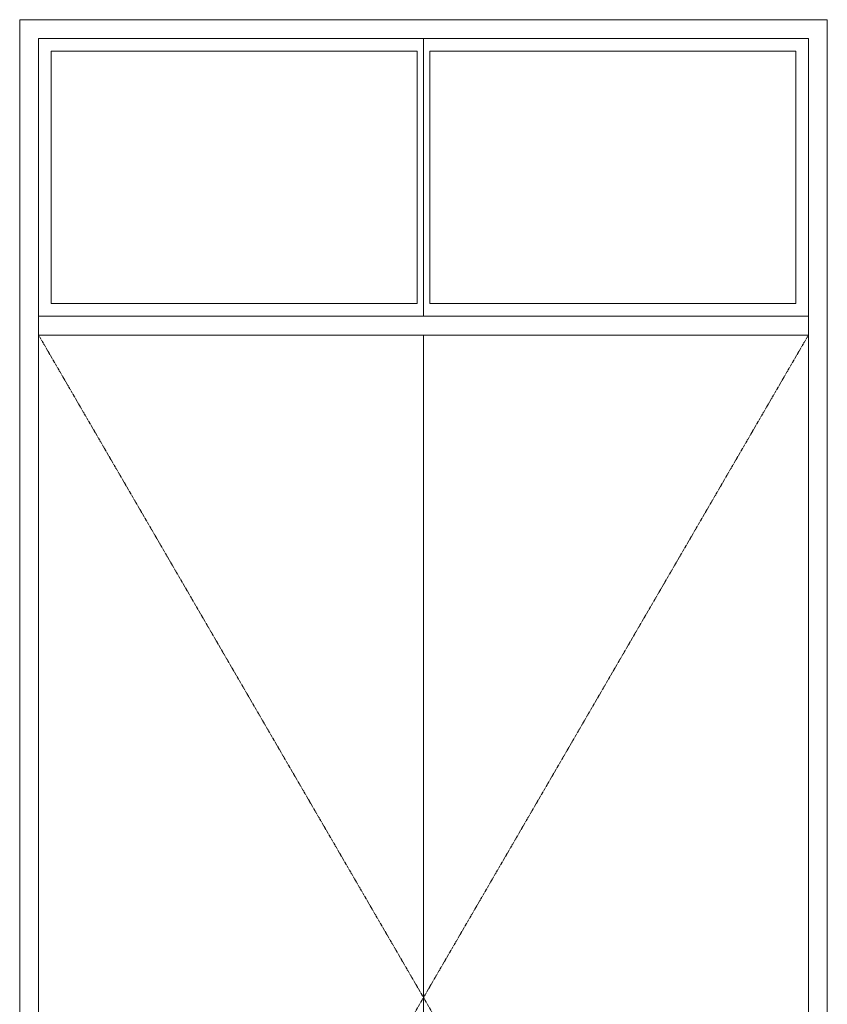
# Model space of a CAD drawing. Header units: millimetres. Extents: x -5210 to 64392, y -2302 to 8822.
# Tile 213 of 256: x 24111 to 25391, y 2069 to 3630. Entities that reach past the tile are written whole.
import ezdxf

# ---------------------------------------------------------------- set-up
doc = ezdxf.new("R2010")
doc.units = ezdxf.units.MM
doc.linetypes.add('_Tracejado pequeno', pattern=[2.25, 1.5, -0.75])
for name, color, linetype, lineweight in [('A-DOOR', 31, 'Continuous', 18), ('A-DOOR-HDLN', 31, '_Tracejado pequeno', 18), ('A-WALL', 113, 'Continuous', 25)]:
    doc.layers.add(name, color=color, linetype=linetype, lineweight=lineweight)

# ---------------------------------------------------------------- blocks, each defined once
blk = doc.blocks.new('porta dupla - P01 - 1_28 x 2_60 m-4336729-CORTE C - MANTER _ DEMOLIR')
at = {"layer": 'A-DOOR'}
for p, q in [((24141.1, 1950), (24141.1, 3600)), ((24141.1, 3600), (25361.1, 3600)), ((24751.1, 3600), (24751.1, 3160)), ((24751.1, 3600), (24751.1, 3160)), ((25361.1, 3600), (25361.1, 1950)), ((24161.1, 3580), (24161.1, 3180)), ((24741.1, 3580), (24161.1, 3580)), ((24741.1, 3180), (24741.1, 3580)), ((25341.1, 3580), (24761.1, 3580)), ((24761.1, 3580), (24761.1, 3180)), ((25341.1, 3180), (25341.1, 3580)), ((24741.1, 3180), (24161.1, 3180)), ((25341.1, 3180), (24761.1, 3180)), ((25361.1, 3160), (24141.1, 3160)), ((24141.1, 3130), (25361.1, 3130)), ((24751.1, 3130), (24751.1, 1950)), ((24751.1, 3130), (24751.1, 1950))]:
    blk.add_line(p, q, dxfattribs=at)
at = {"layer": 'A-DOOR-HDLN'}
for p, q in [((24141.1, 3130), (25361.1, 3130)), ((24141.1, 3130), (24751.1, 2080)), ((25361.1, 3130), (24751.1, 2080)), ((24751.1, 2080), (24675.6, 1950)), ((24751.1, 2080), (24826.6, 1950))]:
    blk.add_line(p, q, dxfattribs=at)

msp = doc.modelspace()

# ---------------------------------------------------------------- linework, layer by layer
at = {"layer": 'A-WALL', "lineweight": 18}
for p, q in [((24111.087, 1950), (24111.087, 3630)), ((24111.087, 3630), (25391.087, 3630)), ((25391.087, 3630), (25391.087, 1930.593))]:
    msp.add_line(p, q, dxfattribs=at)

# ---------------------------------------------------------------- block references
at = {"layer": 'A-DOOR'}
msp.add_blockref('porta dupla - P01 - 1_28 x 2_60 m-4336729-CORTE C - MANTER _ DEMOLIR', (0, 0), dxfattribs=at)

doc.saveas('drawing.dxf')
